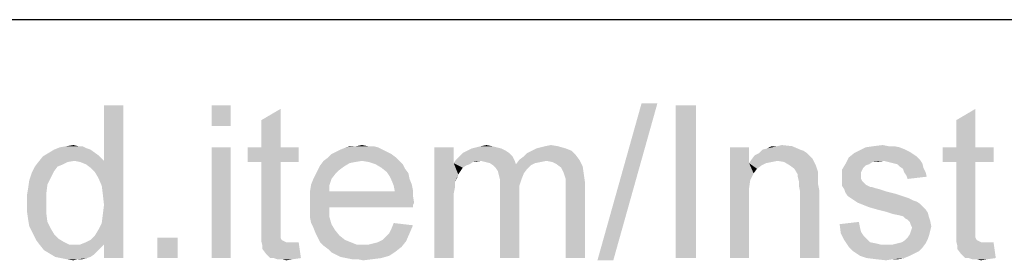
# Model space of a CAD drawing. Header units: millimetres. Extents: x 0 to 594, y 1 to 420.
# Tile 189 of 214: x 542.06 to 554.95, y 77.51 to 80.66. Entities that reach past the tile are written whole.
import ezdxf

# ---------------------------------------------------------------- set-up
doc = ezdxf.new("R2010")
doc.units = ezdxf.units.MM
doc.header["$LTSCALE"] = 32.67
doc.layers.add('61765N-2-A-2_DXF_FORMAT', color=7, linetype='CONTINUOUS')
doc.layers.add('DETAIL', color=7, linetype='CONTINUOUS')

msp = doc.modelspace()

# ---------------------------------------------------------------- linework, layer by layer
at = {"layer": '61765N-2-A-2_DXF_FORMAT', "color": 2, "linetype": 'Continuous'}
msp.add_line((409, 80.662), (584, 80.662), dxfattribs=at)
at = {"layer": 'DETAIL', "color": 2, "linetype": 'Continuous'}
for points in [[(543.0889, 78.5889), (543.163, 78.8111), (543.4148, 79.537)], [(543.1333, 78.4851), (543.0889, 78.5889), (543.4148, 79.537)], [(543.1482, 78.3666), (543.1333, 78.4851), (543.4148, 79.537)], [(543.1333, 77.9963), (543.1482, 78.1148), (543.4148, 79.537)], [(543.163, 77.7148), (543.1333, 77.9963), (543.4148, 79.537)], [(543.163, 78.2333), (543.1482, 78.3666), (543.4148, 79.537)], [(543.1482, 78.1148), (543.163, 78.2333), (543.4148, 79.537)], [(543.4148, 79.537), (543.163, 78.8111), (543.163, 79.537)], [(543.163, 77.537), (543.163, 77.7148), (543.4148, 79.537)], [(543.163, 77.537), (543.4148, 79.537), (543.4148, 77.537)], [(544.8222, 79.537), (544.5704, 79.2703), (544.5704, 79.537)], [(544.5704, 79.2703), (544.8222, 79.537), (544.8222, 79.2703)], [(550.4074, 79.5666), (549.6222, 77.5074), (550.2, 79.5666)], [(549.6222, 77.5074), (550.4074, 79.5666), (549.8296, 77.5074)], [(550.9111, 79.537), (550.6444, 77.537), (550.6444, 79.537)], [(550.6444, 77.537), (550.9111, 79.537), (550.9111, 77.537)], [(545.2222, 78.9889), (545.2222, 79.3444), (545.4741, 79.4926)], [(545.2222, 78.9889), (545.4741, 79.4926), (545.4741, 78.9889)], [(554.3185, 78.9889), (554.3185, 79.3444), (554.5704, 79.4926)], [(554.3185, 78.9889), (554.5704, 79.4926), (554.5704, 78.9889)], [(542.6741, 79.0037), (542.763, 79.0185), (542.8222, 79.0037)], [(546.4667, 79.0037), (546.5407, 79.0185), (546.6148, 79.0037)], [(548.0963, 79.0037), (548.1704, 79.0185), (548.2444, 79.0037)], [(548.9407, 79.0037), (549.0148, 79.0185), (549.1037, 79.0037)], [(551.9778, 79.0037), (552.037, 79.0185), (552.1704, 79.0037)], [(553.237, 79.0037), (553.3556, 79.0185), (553.4296, 79.0037)], [(543.0889, 78.8851), (542.363, 78.8703), (542.437, 78.9148)], [(542.7778, 78.8111), (542.363, 78.8703), (543.0889, 78.8851)], [(542.9852, 78.9592), (542.437, 78.9148), (542.5111, 78.9592)], [(542.437, 78.9148), (542.9852, 78.9592), (543.0889, 78.8851)], [(542.9407, 78.974), (542.5111, 78.9592), (542.5852, 78.9889)], [(542.5111, 78.9592), (542.9407, 78.974), (542.9852, 78.9592)], [(542.8222, 79.0037), (542.8815, 79.0037), (542.5852, 78.9889)], [(542.8222, 79.0037), (542.5852, 78.9889), (542.6741, 79.0037)], [(542.5852, 78.9889), (542.8815, 79.0037), (542.9407, 78.974)], [(542.7778, 78.8111), (543.0889, 78.8851), (543.163, 78.8111)], [(544.8222, 78.9889), (544.5704, 77.537), (544.5704, 78.9889)], [(544.5704, 77.537), (544.8222, 78.9889), (544.8222, 77.537)], [(545.4741, 78.9889), (545.7111, 78.9889), (545.0444, 78.7963)], [(545.2222, 78.9889), (545.4741, 78.9889), (545.0444, 78.7963)], [(545.2222, 78.9889), (545.0444, 78.7963), (545.0444, 78.9889)], [(545.2222, 78.7963), (545.0444, 78.7963), (545.7111, 78.9889)], [(545.4741, 78.7963), (545.2222, 78.7963), (545.7111, 78.9889)], [(545.4741, 78.7963), (545.7111, 78.9889), (545.7111, 78.7963)], [(546.9259, 78.9), (546.0963, 78.8555), (546.1407, 78.9)], [(546.0963, 78.8555), (546.9259, 78.9), (546.9852, 78.8555)], [(546.8667, 78.9296), (546.1407, 78.9), (546.2, 78.9296)], [(546.1407, 78.9), (546.8667, 78.9296), (546.9259, 78.9)], [(546.8074, 78.9592), (546.2, 78.9296), (546.2593, 78.9592)], [(546.2, 78.9296), (546.8074, 78.9592), (546.8667, 78.9296)], [(546.7482, 78.9889), (546.2593, 78.9592), (546.3333, 78.9889)], [(546.2593, 78.9592), (546.7482, 78.9889), (546.8074, 78.9592)], [(546.6148, 79.0037), (546.6889, 79.0037), (546.3333, 78.9889)], [(546.4667, 79.0037), (546.6148, 79.0037), (546.3333, 78.9889)], [(546.4667, 79.0037), (546.3333, 78.9889), (546.3926, 79.0037)], [(546.3333, 78.9889), (546.6889, 79.0037), (546.7482, 78.9889)], [(547.7407, 78.9889), (547.7407, 78.7814), (547.4889, 77.537)], [(547.7407, 78.9889), (547.4889, 77.537), (547.4889, 78.9889)], [(548.4667, 78.9148), (547.8148, 78.8703), (547.8593, 78.9148)], [(547.8148, 78.8703), (548.4667, 78.9148), (548.5111, 78.8703)], [(548.4222, 78.9444), (547.8593, 78.9148), (547.9185, 78.9444)], [(547.8593, 78.9148), (548.4222, 78.9444), (548.4667, 78.9148)], [(548.363, 78.974), (547.9185, 78.9444), (547.9778, 78.974)], [(547.9185, 78.9444), (548.363, 78.974), (548.4222, 78.9444)], [(548.3037, 78.9889), (547.9778, 78.974), (548.037, 78.9889)], [(547.9778, 78.974), (548.3037, 78.9889), (548.363, 78.974)], [(548.2444, 79.0037), (548.037, 78.9889), (548.0963, 79.0037)], [(548.037, 78.9889), (548.2444, 79.0037), (548.3037, 78.9889)], [(548.6, 78.8259), (548.6593, 78.8703), (549.3407, 78.8851)], [(548.6, 78.8259), (549.3407, 78.8851), (549.3852, 78.8259)], [(549.3407, 78.8851), (548.6593, 78.8703), (548.7037, 78.9148)], [(549.2815, 78.9444), (548.7037, 78.9148), (548.763, 78.9444)], [(548.7037, 78.9148), (549.2815, 78.9444), (549.3407, 78.8851)], [(549.2074, 78.974), (548.763, 78.9444), (548.8222, 78.974)], [(548.763, 78.9444), (549.2074, 78.974), (549.2815, 78.9444)], [(548.8222, 78.974), (548.8815, 78.9889), (549.1037, 79.0037)], [(548.8222, 78.974), (549.1037, 79.0037), (549.2074, 78.974)], [(549.1037, 79.0037), (548.8815, 78.9889), (548.9407, 79.0037)], [(551.6074, 78.9889), (551.6074, 78.7814), (551.3556, 77.537)], [(551.6074, 78.9889), (551.3556, 77.537), (551.3556, 78.9889)], [(552.4074, 78.8703), (551.637, 78.8259), (551.6815, 78.8851)], [(552.363, 78.9148), (551.6815, 78.8851), (551.7407, 78.9148)], [(551.6815, 78.8851), (552.363, 78.9148), (552.4074, 78.8703)], [(552.2741, 78.9592), (552.3185, 78.9444), (551.7407, 78.9148)], [(552.2741, 78.9592), (551.7407, 78.9148), (551.7852, 78.9592)], [(551.7407, 78.9148), (552.3185, 78.9444), (552.363, 78.9148)], [(551.7852, 78.9592), (551.8444, 78.974), (552.1704, 79.0037)], [(551.7852, 78.9592), (552.1704, 79.0037), (552.2741, 78.9592)], [(551.9778, 79.0037), (552.1704, 79.0037), (551.8444, 78.974)], [(551.9778, 79.0037), (551.8444, 78.974), (551.9037, 79.0037)], [(553.7556, 78.9), (552.9111, 78.8555), (552.9852, 78.9148)], [(553.7556, 78.9), (553.8, 78.8703), (552.9111, 78.8555)], [(553.7111, 78.9296), (552.9852, 78.9148), (553.0444, 78.9444)], [(552.9852, 78.9148), (553.7111, 78.9296), (553.7556, 78.9)], [(553.5778, 78.9889), (553.6519, 78.9592), (553.0444, 78.9444)], [(553.5778, 78.9889), (553.0444, 78.9444), (553.1333, 78.9889)], [(553.0444, 78.9444), (553.6519, 78.9592), (553.7111, 78.9296)], [(553.4296, 79.0037), (553.5037, 79.0037), (553.1333, 78.9889)], [(553.4296, 79.0037), (553.1333, 78.9889), (553.237, 79.0037)], [(553.1333, 78.9889), (553.5037, 79.0037), (553.5778, 78.9889)], [(554.5704, 78.9889), (554.8074, 78.9889), (554.1407, 78.7963)], [(554.3185, 78.9889), (554.5704, 78.9889), (554.1407, 78.7963)], [(554.3185, 78.9889), (554.1407, 78.7963), (554.1407, 78.9889)], [(554.3185, 78.7963), (554.1407, 78.7963), (554.8074, 78.9889)], [(554.5704, 78.7963), (554.3185, 78.7963), (554.8074, 78.9889)], [(554.5704, 78.7963), (554.8074, 78.9889), (554.8074, 78.7963)], [(542.6889, 78.7963), (542.6296, 78.7666), (542.2593, 78.737)], [(542.6889, 78.7963), (542.2593, 78.737), (542.3037, 78.7963)], [(542.2593, 78.737), (542.6296, 78.7666), (542.5556, 78.737)], [(542.7778, 78.8111), (542.3037, 78.7963), (542.363, 78.8703)], [(542.3037, 78.7963), (542.7778, 78.8111), (542.6889, 78.7963)], [(543.163, 78.8111), (542.8519, 78.7963), (542.7778, 78.8111)], [(542.9259, 78.7666), (542.8519, 78.7963), (543.163, 78.8111)], [(542.9852, 78.7222), (542.9259, 78.7666), (543.163, 78.8111)], [(543.0444, 78.6629), (542.9852, 78.7222), (543.163, 78.8111)], [(543.0889, 78.5889), (543.0444, 78.6629), (543.163, 78.8111)], [(545.4741, 78.7963), (545.2222, 77.9518), (545.2222, 78.7963)], [(545.2222, 77.9518), (545.4741, 78.7963), (545.4741, 77.937)], [(546.3037, 78.737), (545.963, 78.6926), (545.9926, 78.7518)], [(546.5407, 78.8111), (546.4519, 78.7963), (545.9926, 78.7518)], [(546.5407, 78.8111), (545.9926, 78.7518), (546.037, 78.8111)], [(546.4519, 78.7963), (546.3778, 78.7814), (545.9926, 78.7518)], [(545.9926, 78.7518), (546.3778, 78.7814), (546.3037, 78.737)], [(546.9852, 78.8555), (546.037, 78.8111), (546.0963, 78.8555)], [(546.5407, 78.8111), (546.037, 78.8111), (546.9852, 78.8555)], [(546.5407, 78.8111), (546.9852, 78.8555), (547.0296, 78.8111)], [(547.0296, 78.8111), (546.6296, 78.7963), (546.5407, 78.8111)], [(546.7185, 78.7666), (546.6296, 78.7963), (547.0296, 78.8111)], [(546.7185, 78.7666), (547.0296, 78.8111), (547.0741, 78.7666)], [(547.0741, 78.7666), (546.7926, 78.7222), (546.7185, 78.7666)], [(546.7926, 78.7222), (547.0741, 78.7666), (547.1037, 78.7074)], [(547.7407, 78.7814), (547.7556, 78.5296), (547.4889, 77.537)], [(548.0963, 78.8111), (547.7407, 78.7814), (547.7704, 78.8259)], [(548.0963, 78.8111), (547.9926, 78.7963), (547.7407, 78.7814)], [(547.7407, 78.7814), (547.9926, 78.7963), (547.9482, 78.7666)], [(547.7407, 78.7814), (547.9482, 78.7666), (547.9037, 78.7518)], [(547.7407, 78.7814), (547.9037, 78.7518), (547.8593, 78.7222)], [(547.7407, 78.7814), (547.8593, 78.7222), (547.8296, 78.6777)], [(547.7407, 78.7814), (547.8296, 78.6777), (547.8, 78.6333)], [(547.7407, 78.7814), (547.8, 78.6333), (547.7556, 78.5296)], [(548.5111, 78.8703), (547.7704, 78.8259), (547.8148, 78.8703)], [(548.0963, 78.8111), (547.7704, 78.8259), (548.5111, 78.8703)], [(547.9926, 78.7963), (548.0963, 78.8111), (548.037, 78.7963)], [(548.0963, 78.8111), (548.5111, 78.8703), (548.5407, 78.8111)], [(548.5407, 78.8111), (548.1556, 78.7963), (548.0963, 78.8111)], [(548.2148, 78.7814), (548.1556, 78.7963), (548.5407, 78.8111)], [(548.2148, 78.7814), (548.5407, 78.8111), (548.5556, 78.7666)], [(548.5556, 78.7666), (548.2593, 78.7518), (548.2148, 78.7814)], [(548.7482, 78.7518), (548.2593, 78.7518), (548.5556, 78.7666)], [(548.7482, 78.7518), (548.2889, 78.7222), (548.2593, 78.7518)], [(548.2889, 78.7222), (548.7482, 78.7518), (548.7037, 78.7074)], [(548.9556, 78.8111), (548.5556, 78.7666), (548.6, 78.8259)], [(548.9556, 78.8111), (548.8815, 78.7963), (548.5556, 78.7666)], [(548.8815, 78.7963), (548.8074, 78.7814), (548.5556, 78.7666)], [(548.5556, 78.7666), (548.8074, 78.7814), (548.7482, 78.7518)], [(548.6, 78.8259), (549.3852, 78.8259), (548.9556, 78.8111)], [(549.0296, 78.7963), (548.9556, 78.8111), (549.3852, 78.8259)], [(549.0889, 78.7666), (549.0296, 78.7963), (549.3852, 78.8259)], [(549.0889, 78.7666), (549.3852, 78.8259), (549.4296, 78.737)], [(549.4296, 78.737), (549.1482, 78.7222), (549.0889, 78.7666)], [(551.6074, 78.7814), (551.6222, 78.5592), (551.3556, 77.537)], [(551.9778, 78.8111), (551.6074, 78.7814), (551.637, 78.8259)], [(551.9778, 78.8111), (551.9037, 78.7963), (551.6074, 78.7814)], [(551.6074, 78.7814), (551.9037, 78.7963), (551.8296, 78.7814)], [(551.6074, 78.7814), (551.8296, 78.7814), (551.7704, 78.7518)], [(551.6074, 78.7814), (551.7704, 78.7518), (551.7111, 78.7074)], [(551.6074, 78.7814), (551.7111, 78.7074), (551.6667, 78.6481)], [(551.6074, 78.7814), (551.6667, 78.6481), (551.6222, 78.5592)], [(552.4074, 78.8703), (552.437, 78.8407), (551.637, 78.8259)], [(551.9778, 78.8111), (551.637, 78.8259), (552.437, 78.8407)], [(552.0667, 78.7963), (551.9778, 78.8111), (552.437, 78.8407)], [(552.1407, 78.7518), (552.0667, 78.7963), (552.437, 78.8407)], [(552.1407, 78.7518), (552.437, 78.8407), (552.4815, 78.7518)], [(552.4815, 78.7518), (552.2, 78.7074), (552.1407, 78.7518)], [(552.2, 78.7074), (552.4815, 78.7518), (552.5111, 78.6629)], [(553.1778, 78.7666), (553.1333, 78.7518), (552.8222, 78.6926)], [(553.1778, 78.7666), (552.8222, 78.6926), (552.8667, 78.7666)], [(553.1333, 78.7518), (553.1037, 78.7222), (552.8222, 78.6926)], [(553.3704, 78.8111), (552.8667, 78.7666), (552.9111, 78.8555)], [(553.3704, 78.8111), (553.2222, 78.7963), (552.8667, 78.7666)], [(552.8667, 78.7666), (553.2222, 78.7963), (553.1778, 78.7666)], [(552.9111, 78.8555), (553.8, 78.8703), (553.8444, 78.8259)], [(552.9111, 78.8555), (553.8444, 78.8259), (553.3704, 78.8111)], [(553.2222, 78.7963), (553.3704, 78.8111), (553.2963, 78.7963)], [(553.4296, 78.7963), (553.3704, 78.8111), (553.8444, 78.8259)], [(553.4889, 78.7814), (553.4296, 78.7963), (553.8444, 78.8259)], [(553.4889, 78.7814), (553.8444, 78.8259), (553.8741, 78.7814)], [(553.8741, 78.7814), (553.5482, 78.7666), (553.4889, 78.7814)], [(553.5778, 78.737), (553.5482, 78.7666), (553.8741, 78.7814)], [(553.5778, 78.737), (553.8741, 78.7814), (553.8889, 78.7222)], [(554.5704, 78.7963), (554.3185, 77.9518), (554.3185, 78.7963)], [(554.3185, 77.9518), (554.5704, 78.7963), (554.5704, 77.937)], [(542.4667, 78.5889), (542.1852, 78.5592), (542.2148, 78.6481)], [(542.5556, 78.737), (542.5111, 78.6777), (542.2148, 78.6481)], [(542.5556, 78.737), (542.2148, 78.6481), (542.2593, 78.737)], [(542.2148, 78.6481), (542.5111, 78.6777), (542.4667, 78.5889)], [(546.1852, 78.6333), (545.9037, 78.574), (545.9333, 78.6333)], [(545.9037, 78.574), (546.1852, 78.6333), (546.1407, 78.574)], [(546.2444, 78.6926), (545.9333, 78.6333), (545.963, 78.6926)], [(545.9333, 78.6333), (546.2444, 78.6926), (546.1852, 78.6333)], [(545.963, 78.6926), (546.3037, 78.737), (546.2444, 78.6926)], [(547.1037, 78.7074), (546.8667, 78.6629), (546.7926, 78.7222)], [(546.8667, 78.6629), (547.1037, 78.7074), (547.1482, 78.6481)], [(547.1482, 78.6481), (546.8963, 78.6185), (546.8667, 78.6629)], [(546.8963, 78.6185), (547.1482, 78.6481), (547.163, 78.574)], [(547.8, 78.6333), (547.7852, 78.5889), (547.7556, 78.5296)], [(548.7037, 78.7074), (548.3185, 78.6777), (548.2889, 78.7222)], [(548.3185, 78.6777), (548.7037, 78.7074), (548.6593, 78.6481)], [(548.6593, 78.6481), (548.3333, 78.6185), (548.3185, 78.6777)], [(548.3333, 78.6185), (548.6593, 78.6481), (548.6296, 78.574)], [(549.1778, 78.6629), (549.1482, 78.7222), (549.4296, 78.737)], [(549.1778, 78.6629), (549.4296, 78.737), (549.4444, 78.6333)], [(549.4444, 78.6333), (549.1926, 78.6185), (549.1778, 78.6629)], [(549.2074, 78.574), (549.1926, 78.6185), (549.4444, 78.6333)], [(549.2074, 78.574), (549.4444, 78.6333), (549.4593, 78.5296)], [(552.5111, 78.6629), (552.2444, 78.6333), (552.2, 78.7074)], [(552.2444, 78.6333), (552.5111, 78.6629), (552.5111, 78.6185)], [(552.5111, 78.6185), (552.2444, 78.6037), (552.2444, 78.6333)], [(552.8222, 78.6926), (553.1037, 78.7222), (553.0889, 78.6926)], [(553.0889, 78.6926), (553.0741, 78.6629), (552.8222, 78.5889)], [(553.0889, 78.6926), (552.8222, 78.5889), (552.8222, 78.6926)], [(553.0741, 78.6629), (553.0741, 78.6185), (552.8222, 78.5889)], [(553.8889, 78.7222), (553.6222, 78.7074), (553.5778, 78.737)], [(553.637, 78.6629), (553.6222, 78.7074), (553.8889, 78.7222)], [(553.637, 78.6629), (553.8889, 78.7222), (553.9185, 78.6629)], [(553.9185, 78.6629), (553.6667, 78.6185), (553.637, 78.6629)], [(553.6667, 78.6185), (553.9185, 78.6629), (553.9333, 78.6037)], [(542.4222, 78.5), (542.1704, 78.4555), (542.1852, 78.5592)], [(542.1704, 78.4555), (542.4222, 78.5), (542.4074, 78.3814)], [(542.1852, 78.5592), (542.4667, 78.5889), (542.4222, 78.5)], [(546.1111, 78.4851), (545.8593, 78.4111), (545.8741, 78.5)], [(546.1407, 78.574), (545.8741, 78.5), (545.9037, 78.574)], [(545.8741, 78.5), (546.1407, 78.574), (546.1111, 78.4851)], [(547.163, 78.574), (546.9259, 78.5592), (546.8963, 78.6185)], [(546.9259, 78.5592), (547.163, 78.574), (547.1926, 78.5)], [(547.1926, 78.5), (546.9556, 78.4851), (546.9259, 78.5592)], [(546.9556, 78.4851), (547.1926, 78.5), (547.2074, 78.4259)], [(547.7556, 78.5296), (547.7556, 78.4555), (547.4889, 77.537)], [(548.6296, 78.574), (548.3482, 78.5592), (548.3333, 78.6185)], [(548.3482, 78.5592), (548.6296, 78.574), (548.6, 78.4851)], [(548.6, 78.4851), (548.3482, 78.4703), (548.3482, 78.5592)], [(549.4593, 78.5296), (549.2074, 78.5148), (549.2074, 78.574)], [(549.2074, 78.4407), (549.2074, 78.5148), (549.4593, 78.5296)], [(549.2074, 77.537), (549.2074, 78.4407), (549.4593, 78.5296)], [(549.2074, 77.537), (549.4593, 78.5296), (549.4593, 77.537)], [(551.6222, 78.5592), (551.6074, 78.4555), (551.3556, 77.537)], [(552.2444, 78.6037), (552.5111, 78.6185), (552.5111, 78.5592)], [(552.5111, 78.5592), (552.2593, 78.5444), (552.2444, 78.6037)], [(552.2593, 78.5444), (552.5111, 78.5592), (552.5111, 78.5)], [(552.5111, 78.5), (552.2593, 78.4851), (552.2593, 78.5444)], [(552.2593, 78.4851), (552.5111, 78.5), (552.5259, 78.4259)], [(552.8222, 78.5889), (553.0741, 78.6185), (553.0741, 78.574)], [(553.0741, 78.574), (552.8222, 78.5444), (552.8222, 78.5889)], [(552.8222, 78.5444), (553.0741, 78.574), (553.0889, 78.5444)], [(553.0889, 78.5444), (553.1333, 78.5), (552.8222, 78.4851)], [(553.0889, 78.5444), (552.8222, 78.4851), (552.8222, 78.5444)], [(552.8222, 78.4851), (553.1333, 78.5), (553.1926, 78.4703)], [(553.9333, 78.6037), (553.6815, 78.574), (553.6667, 78.6185)], [(542.4074, 78.3814), (542.1556, 78.3666), (542.1704, 78.4555)], [(542.1556, 78.2481), (542.1556, 78.3666), (542.4074, 78.3814)], [(542.1556, 78.2481), (542.4074, 78.3814), (542.4074, 78.2481)], [(545.8593, 78.4111), (546.1111, 78.4851), (546.1111, 78.4111)], [(546.9704, 78.4111), (547.2074, 78.3518), (545.8593, 78.337)], [(546.1111, 78.4111), (546.9704, 78.4111), (545.8593, 78.337)], [(546.1111, 78.4111), (545.8593, 78.337), (545.8593, 78.4111)], [(547.2074, 78.4259), (546.9704, 78.4111), (546.9556, 78.4851)], [(546.9704, 78.4111), (547.2074, 78.4259), (547.2074, 78.3518)], [(547.7556, 78.4555), (547.7407, 78.3814), (547.4889, 77.537)], [(547.7407, 78.3814), (547.7407, 78.2777), (547.4889, 77.537)], [(548.3482, 78.4703), (548.6, 78.4851), (548.6, 78.3814)], [(548.6, 78.3814), (548.3482, 77.537), (548.3482, 78.4703)], [(548.3482, 77.537), (548.6, 78.3814), (548.6, 77.537)], [(551.6074, 78.4555), (551.6074, 78.3222), (551.3556, 77.537)], [(552.5259, 78.4259), (552.2741, 78.4111), (552.2593, 78.4851)], [(552.2741, 77.537), (552.2741, 78.4111), (552.5259, 78.4259)], [(552.2741, 77.537), (552.5259, 78.4259), (552.5259, 77.537)], [(553.1926, 78.4703), (552.8519, 78.4407), (552.8222, 78.4851)], [(553.2074, 78.4703), (553.2519, 78.4555), (552.8519, 78.4407)], [(553.1926, 78.4703), (553.2074, 78.4703), (552.8519, 78.4407)], [(552.8519, 78.4407), (553.2519, 78.4555), (553.3111, 78.4407)], [(553.3111, 78.4407), (552.8667, 78.3963), (552.8519, 78.4407)], [(553.3111, 78.4407), (553.4, 78.4111), (552.8667, 78.3963)], [(552.8667, 78.3963), (553.4, 78.4111), (553.5185, 78.3814)], [(553.5185, 78.3814), (552.8963, 78.3518), (552.8667, 78.3963)], [(552.8963, 78.3518), (553.5185, 78.3814), (553.6074, 78.3518)], [(542.4074, 78.2481), (542.1556, 78.1444), (542.1556, 78.2481)], [(542.1556, 78.1444), (542.4074, 78.2481), (542.4074, 78.1296)], [(545.8593, 78.337), (547.2074, 78.3518), (547.2222, 78.2629)], [(547.2222, 78.2629), (545.8593, 78.2481), (545.8593, 78.337)], [(545.8593, 78.2481), (547.2222, 78.2629), (547.2074, 78.2333)], [(545.8593, 78.2481), (547.2074, 78.2333), (546.1111, 78.2037)], [(546.1111, 78.2037), (545.8593, 78.1592), (545.8593, 78.2481)], [(547.4889, 77.537), (547.7407, 78.2777), (547.7407, 77.537)], [(551.3556, 77.537), (551.6074, 78.3222), (551.6074, 77.537)], [(553.6074, 78.3518), (552.9407, 78.3222), (552.8963, 78.3518)], [(552.9407, 78.3222), (553.6074, 78.3518), (553.6963, 78.3222)], [(553.6963, 78.3222), (552.9852, 78.2926), (552.9407, 78.3222)], [(552.9852, 78.2926), (553.6963, 78.3222), (553.7556, 78.2926)], [(553.7556, 78.2926), (553.0296, 78.2629), (552.9852, 78.2926)], [(553.7556, 78.2926), (553.8, 78.2777), (553.0296, 78.2629)], [(553.0296, 78.2629), (553.8, 78.2777), (553.8444, 78.2481)], [(553.8444, 78.2481), (553.1037, 78.2333), (553.0296, 78.2629)], [(553.1778, 78.2037), (553.1037, 78.2333), (553.8444, 78.2481)], [(553.1778, 78.2037), (553.8444, 78.2481), (553.8889, 78.2037)], [(542.4074, 78.1296), (542.1704, 78.0407), (542.1556, 78.1444)], [(542.1704, 78.0407), (542.4074, 78.1296), (542.4222, 78.0111)], [(545.8593, 78.1592), (546.1111, 78.2037), (546.1111, 78.0851)], [(546.1111, 78.0851), (545.8593, 78.0703), (545.8593, 78.1592)], [(546.1111, 78.2037), (547.2074, 78.2333), (547.2074, 78.2037)], [(553.8889, 78.2037), (553.2815, 78.174), (553.1778, 78.2037)], [(553.2815, 78.174), (553.8889, 78.2037), (553.9185, 78.174)], [(553.9185, 78.174), (553.4, 78.1444), (553.2815, 78.174)], [(553.4, 78.1444), (553.9185, 78.174), (553.9482, 78.1296)], [(553.9482, 78.1296), (553.4889, 78.1148), (553.4, 78.1444)], [(553.563, 78.1), (553.4889, 78.1148), (553.9482, 78.1296)], [(553.6222, 78.0851), (553.563, 78.1), (553.9482, 78.1296)], [(553.6222, 78.0851), (553.9482, 78.1296), (553.963, 78.0703)], [(542.4222, 78.0111), (542.1852, 77.9518), (542.1704, 78.0407)], [(542.1852, 77.9518), (542.4222, 78.0111), (542.4667, 77.9222)], [(543.163, 77.7148), (543.0889, 77.9074), (543.1333, 77.9963)], [(545.8741, 77.9963), (545.8593, 78.0703), (546.1111, 78.0851)], [(545.8741, 77.9963), (546.1111, 78.0851), (546.1407, 77.9814)], [(546.1407, 77.9814), (545.9037, 77.937), (545.8741, 77.9963)], [(545.9037, 77.937), (546.1407, 77.9814), (546.1852, 77.9074)], [(547.2074, 77.9666), (546.9259, 77.9222), (546.9556, 77.9963)], [(552.7926, 77.9814), (553.0444, 78.0111), (553.0593, 77.937)], [(553.0593, 77.937), (552.8074, 77.8629), (552.7926, 77.9814)], [(553.963, 78.0703), (553.6519, 78.0555), (553.6222, 78.0851)], [(553.6815, 78.0407), (553.6519, 78.0555), (553.963, 78.0703)], [(553.6815, 78.0407), (553.963, 78.0703), (553.9778, 78.0259)], [(553.9778, 78.0259), (553.7111, 78.0111), (553.6815, 78.0407)], [(553.7259, 77.9666), (553.7111, 78.0111), (553.9778, 78.0259)], [(553.7259, 77.9666), (553.9778, 78.0259), (553.9926, 77.9518)], [(542.4667, 77.9222), (542.2296, 77.8629), (542.1852, 77.9518)], [(542.2296, 77.8629), (542.4667, 77.9222), (542.5111, 77.8481)], [(542.5111, 77.8481), (542.2741, 77.774), (542.2296, 77.8629)], [(543.163, 77.7148), (543.0444, 77.8333), (543.0889, 77.9074)], [(545.4741, 77.937), (545.2222, 77.8481), (545.2222, 77.9518)], [(545.4741, 77.937), (545.4741, 77.8926), (545.2222, 77.8481)], [(545.2222, 77.8481), (545.4741, 77.8926), (545.4741, 77.8481)], [(546.1852, 77.9074), (545.9333, 77.8629), (545.9037, 77.937)], [(545.9333, 77.8629), (546.1852, 77.9074), (546.2444, 77.8333)], [(546.2444, 77.8333), (545.963, 77.8037), (545.9333, 77.8629)], [(546.8074, 77.774), (546.8519, 77.8185), (547.163, 77.8629)], [(546.8074, 77.774), (547.163, 77.8629), (547.1185, 77.7592)], [(547.163, 77.8629), (546.8519, 77.8185), (546.8963, 77.8629)], [(546.8963, 77.8629), (546.9259, 77.9222), (547.2074, 77.9666)], [(546.8963, 77.8629), (547.2074, 77.9666), (547.163, 77.8629)], [(553.0593, 77.937), (553.0741, 77.8777), (552.8074, 77.8629)], [(552.8074, 77.8629), (553.0741, 77.8777), (553.1037, 77.8333)], [(553.1037, 77.8333), (552.8519, 77.774), (552.8074, 77.8629)], [(553.9778, 77.8926), (553.7111, 77.8481), (553.7259, 77.8926)], [(553.7111, 77.8481), (553.9778, 77.8926), (553.963, 77.8333)], [(553.9926, 77.9518), (553.7407, 77.937), (553.7259, 77.9666)], [(553.7259, 77.8926), (553.7407, 77.937), (553.9926, 77.9518)], [(553.7259, 77.8926), (553.9926, 77.9518), (553.9778, 77.8926)], [(554.5704, 77.937), (554.3185, 77.8481), (554.3185, 77.9518)], [(554.5704, 77.937), (554.5704, 77.8926), (554.3185, 77.8481)], [(554.3185, 77.8481), (554.5704, 77.8926), (554.5704, 77.8481)], [(542.5111, 77.8481), (542.5704, 77.7889), (542.2741, 77.774)], [(542.2741, 77.774), (542.5704, 77.7889), (542.6444, 77.7444)], [(542.6444, 77.7444), (542.3185, 77.7148), (542.2741, 77.774)], [(542.3185, 77.7148), (542.6444, 77.7444), (542.7037, 77.7148)], [(543.163, 77.7148), (542.8519, 77.7148), (542.9259, 77.7444)], [(543.163, 77.7148), (542.9259, 77.7444), (542.9852, 77.774)], [(543.163, 77.7148), (542.9852, 77.774), (543.0444, 77.8333)], [(544.1259, 77.8037), (543.8593, 77.537), (543.8593, 77.8037)], [(543.8593, 77.537), (544.1259, 77.8037), (544.1259, 77.537)], [(545.4741, 77.8481), (545.4741, 77.8185), (545.2222, 77.7592)], [(545.4741, 77.8481), (545.2222, 77.7592), (545.2222, 77.8481)], [(545.4741, 77.8185), (545.4741, 77.8037), (545.2222, 77.7592)], [(545.4741, 77.8037), (545.4889, 77.774), (545.2222, 77.7592)], [(545.2222, 77.7592), (545.4889, 77.774), (545.5185, 77.7592)], [(545.5185, 77.7592), (545.237, 77.7), (545.2222, 77.7592)], [(545.5185, 77.7592), (545.5482, 77.7444), (545.237, 77.7)], [(545.6519, 77.7444), (545.7111, 77.7444), (545.237, 77.7)], [(545.6074, 77.7444), (545.6519, 77.7444), (545.237, 77.7)], [(545.5482, 77.7444), (545.6074, 77.7444), (545.237, 77.7)], [(545.237, 77.6555), (545.237, 77.7), (545.7111, 77.7444)], [(545.2815, 77.5963), (545.237, 77.6555), (545.7111, 77.7444)], [(545.3407, 77.537), (545.2815, 77.5963), (545.7111, 77.7444)], [(545.3852, 77.537), (545.3407, 77.537), (545.7111, 77.7444)], [(545.3852, 77.537), (545.7111, 77.7444), (545.7407, 77.537)], [(545.963, 77.8037), (546.2444, 77.8333), (546.3185, 77.774)], [(546.3185, 77.774), (545.9926, 77.7444), (545.963, 77.8037)], [(545.9926, 77.7444), (546.3185, 77.774), (546.3926, 77.7444)], [(546.3926, 77.7444), (546.037, 77.7), (545.9926, 77.7444)], [(546.3926, 77.7444), (546.4667, 77.7148), (546.037, 77.7)], [(546.6296, 77.7148), (546.6889, 77.7296), (547.1185, 77.7592)], [(546.6296, 77.7148), (547.1185, 77.7592), (547.0593, 77.6851)], [(546.6889, 77.7296), (546.7482, 77.7444), (547.1185, 77.7592)], [(547.1185, 77.7592), (546.7482, 77.7444), (546.8074, 77.774)], [(553.1037, 77.8333), (553.1482, 77.7889), (552.8519, 77.774)], [(552.8519, 77.774), (553.1482, 77.7889), (553.1926, 77.7444)], [(553.1926, 77.7444), (552.9111, 77.6851), (552.8519, 77.774)], [(553.1926, 77.7444), (553.2667, 77.7296), (552.9111, 77.6851)], [(553.2667, 77.7296), (553.3259, 77.7148), (552.9111, 77.6851)], [(552.9111, 77.6851), (553.4889, 77.7148), (553.9185, 77.7296)], [(552.9111, 77.6851), (553.9185, 77.7296), (553.8741, 77.6703)], [(553.9185, 77.7296), (553.4889, 77.7148), (553.5482, 77.7296)], [(553.5482, 77.7296), (553.6074, 77.7444), (553.9482, 77.7889)], [(553.5482, 77.7296), (553.9482, 77.7889), (553.9185, 77.7296)], [(553.6074, 77.7444), (553.6519, 77.774), (553.9482, 77.7889)], [(553.9482, 77.7889), (553.6519, 77.774), (553.6815, 77.8037)], [(553.963, 77.8333), (553.6815, 77.8037), (553.7111, 77.8481)], [(553.6815, 77.8037), (553.963, 77.8333), (553.9482, 77.7889)], [(554.5704, 77.8481), (554.5704, 77.8185), (554.3185, 77.7592)], [(554.5704, 77.8481), (554.3185, 77.7592), (554.3185, 77.8481)], [(554.5704, 77.8185), (554.5704, 77.8037), (554.3185, 77.7592)], [(554.5704, 77.8037), (554.5852, 77.774), (554.3185, 77.7592)], [(554.3185, 77.7592), (554.5852, 77.774), (554.6148, 77.7592)], [(554.6148, 77.7592), (554.3333, 77.7), (554.3185, 77.7592)], [(554.6148, 77.7592), (554.6444, 77.7444), (554.3333, 77.7)], [(554.7482, 77.7444), (554.8074, 77.7444), (554.3333, 77.7)], [(554.7037, 77.7444), (554.7482, 77.7444), (554.3333, 77.7)], [(554.6444, 77.7444), (554.7037, 77.7444), (554.3333, 77.7)], [(554.3333, 77.6555), (554.3333, 77.7), (554.8074, 77.7444)], [(554.3778, 77.5963), (554.3333, 77.6555), (554.8074, 77.7444)], [(554.437, 77.537), (554.3778, 77.5963), (554.8074, 77.7444)], [(554.4815, 77.537), (554.437, 77.537), (554.8074, 77.7444)], [(554.4815, 77.537), (554.8074, 77.7444), (554.837, 77.537)], [(542.7037, 77.7148), (542.3778, 77.6407), (542.3185, 77.7148)], [(543.163, 77.7148), (543.1185, 77.6703), (542.3778, 77.6407)], [(542.8519, 77.7148), (543.163, 77.7148), (542.3778, 77.6407)], [(542.7778, 77.7148), (542.8519, 77.7148), (542.3778, 77.6407)], [(542.7037, 77.7148), (542.7778, 77.7148), (542.3778, 77.6407)], [(542.3778, 77.6407), (543.1185, 77.6703), (543.0741, 77.6259)], [(543.0741, 77.6259), (542.4519, 77.5963), (542.3778, 77.6407)], [(542.4519, 77.5963), (543.0741, 77.6259), (543.0296, 77.5814)], [(543.0296, 77.5814), (542.5259, 77.5518), (542.4519, 77.5963)], [(546.5556, 77.7148), (546.6296, 77.7148), (546.037, 77.7)], [(546.4667, 77.7148), (546.5556, 77.7148), (546.037, 77.7)], [(547.0593, 77.6851), (546.037, 77.7), (546.6296, 77.7148)], [(547.0593, 77.6851), (546.0963, 77.6555), (546.037, 77.7)], [(546.0963, 77.6555), (547.0593, 77.6851), (546.9852, 77.6259)], [(546.9852, 77.6259), (546.1407, 77.6111), (546.0963, 77.6555)], [(546.2, 77.5814), (546.1407, 77.6111), (546.9852, 77.6259)], [(546.2, 77.5814), (546.9852, 77.6259), (546.8963, 77.5666)], [(553.4, 77.7148), (553.4889, 77.7148), (552.9111, 77.6851)], [(553.3259, 77.7148), (553.4, 77.7148), (552.9111, 77.6851)], [(553.8741, 77.6703), (552.9704, 77.6259), (552.9111, 77.6851)], [(552.9704, 77.6259), (553.8741, 77.6703), (553.8296, 77.6259)], [(553.8296, 77.6259), (553.0593, 77.5666), (552.9704, 77.6259)], [(553.8296, 77.6259), (553.7704, 77.5963), (553.0593, 77.5666)], [(553.0593, 77.5666), (553.7704, 77.5963), (553.7111, 77.5666)], [(542.5259, 77.5518), (543.0296, 77.5814), (542.9852, 77.5518)], [(542.9852, 77.5518), (542.6, 77.537), (542.5259, 77.5518)], [(542.6, 77.537), (542.9852, 77.5518), (542.9407, 77.537)], [(542.9407, 77.537), (542.6741, 77.5222), (542.6, 77.537)], [(542.8222, 77.5222), (542.6741, 77.5222), (542.9407, 77.537)], [(542.8222, 77.5222), (542.763, 77.5074), (542.6741, 77.5222)], [(542.8222, 77.5222), (542.9407, 77.537), (542.8815, 77.5222)], [(545.7407, 77.537), (545.4296, 77.5222), (545.3852, 77.537)], [(545.4889, 77.5222), (545.4296, 77.5222), (545.7407, 77.537)], [(545.4889, 77.5222), (545.7407, 77.537), (545.637, 77.5222)], [(545.637, 77.5222), (545.5482, 77.5074), (545.4889, 77.5222)], [(546.8963, 77.5666), (546.2593, 77.5518), (546.2, 77.5814)], [(546.3333, 77.537), (546.2593, 77.5518), (546.8963, 77.5666)], [(546.3333, 77.537), (546.8963, 77.5666), (546.7926, 77.537)], [(546.7926, 77.537), (546.4074, 77.5222), (546.3333, 77.537)], [(546.4815, 77.5222), (546.4074, 77.5222), (546.7926, 77.537)], [(546.4815, 77.5222), (546.7926, 77.537), (546.6741, 77.5222)], [(546.6741, 77.5222), (546.5556, 77.5074), (546.4815, 77.5222)], [(553.7111, 77.5666), (553.1482, 77.537), (553.0593, 77.5666)], [(553.1482, 77.537), (553.7111, 77.5666), (553.637, 77.537)], [(553.637, 77.537), (553.2667, 77.5222), (553.1482, 77.537)], [(553.4889, 77.5222), (553.2667, 77.5222), (553.637, 77.537)], [(553.4889, 77.5222), (553.4, 77.5074), (553.2667, 77.5222)], [(553.4889, 77.5222), (553.637, 77.537), (553.563, 77.5222)], [(554.837, 77.537), (554.5259, 77.5222), (554.4815, 77.537)], [(554.5852, 77.5222), (554.5259, 77.5222), (554.837, 77.537)], [(554.5852, 77.5222), (554.837, 77.537), (554.7333, 77.5222)], [(554.7333, 77.5222), (554.6444, 77.5074), (554.5852, 77.5222)]]:
    msp.add_solid(points, dxfattribs=at)

doc.saveas('drawing.dxf')
